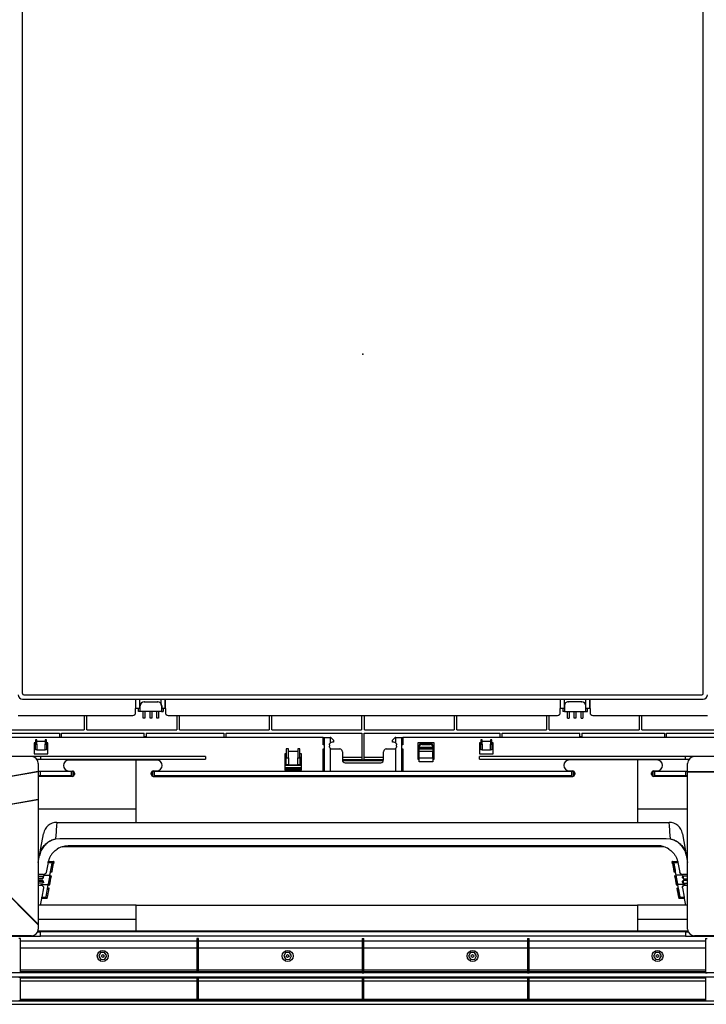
# Model space of a CAD drawing. Header units: millimetres. Extents: x 25 to 1935, y 715 to 2336.
# Tile 65 of 252: x 568 to 668, y 859 to 1003. Entities that reach past the tile are written whole.
import ezdxf

# ---------------------------------------------------------------- set-up
doc = ezdxf.new("R2010")
doc.units = ezdxf.units.MM
doc.header["$LTSCALE"] = 2
doc.layers.get('0').update_dxf_attribs({"color": 2})

msp = doc.modelspace()

# ---------------------------------------------------------------- linework, layer by layer
at = {"color": 2, "linetype": 'Continuous', "lineweight": 30}
for p, q in [((568.097, 904.211), (568.097, 1004.611)), ((667.497, 904.211), (667.497, 1004.611)), ((568.097, 903.411), (667.497, 903.411)), ((568.297, 904.011), (667.297, 904.011)), ((584.623, 903.411), (584.623, 902.011)), ((584.636, 902.011), (584.636, 903.411)), ((585.235, 902.011), (585.235, 903.411)), ((588.36, 902.725), (588.36, 903.411)), ((588.959, 902.011), (588.959, 903.411)), ((588.971, 902.011), (588.971, 903.411)), ((646.623, 903.411), (646.623, 902.011)), ((646.636, 902.011), (646.636, 903.411)), ((647.235, 902.632), (647.235, 903.411)), ((650.36, 902.515), (650.36, 903.411)), ((650.959, 902.011), (650.959, 903.411)), ((650.971, 902.011), (650.971, 903.411)), ((538.449, 902.411), (570.42, 870.439)), ((584.636, 902.011), (584.623, 902.011)), ((584.623, 901.411), (584.623, 902.011)), ((585.235, 902.011), (584.636, 902.011)), ((585.06, 901.611), (585.06, 902.011)), ((585.262, 902.011), (585.235, 902.011)), ((585.272, 902.011), (585.262, 902.011)), ((585.307, 902.411), (585.272, 902.411)), ((585.272, 902.011), (585.272, 902.411)), ((585.307, 901.611), (585.307, 902.411)), ((585.874, 903.011), (585.909, 903.011)), ((585.909, 903.011), (587.811, 903.011)), ((587.811, 903.011), (587.846, 903.011)), ((588.414, 902.411), (588.414, 901.611)), ((588.449, 902.411), (588.414, 902.411)), ((588.449, 902.411), (588.449, 902.011)), ((588.959, 902.011), (588.449, 902.011)), ((588.449, 902.011), (588.46, 902.011)), ((588.66, 902.011), (588.66, 901.611)), ((588.971, 902.011), (588.959, 902.011)), ((588.971, 902.011), (588.971, 901.411)), ((646.636, 902.011), (646.623, 902.011)), ((646.623, 901.411), (646.623, 902.011)), ((647.192, 902.011), (646.636, 902.011)), ((646.98, 902.011), (646.98, 901.611)), ((647.192, 902.011), (647.182, 902.011)), ((647.227, 902.411), (647.192, 902.411)), ((647.192, 902.411), (647.192, 902.011)), ((647.227, 902.411), (647.227, 901.611)), ((647.795, 903.011), (647.83, 903.011)), ((649.731, 903.011), (647.83, 903.011)), ((649.731, 903.011), (649.766, 903.011)), ((650.334, 901.611), (650.334, 902.411)), ((650.369, 902.411), (650.334, 902.411)), ((650.369, 902.011), (650.369, 902.411)), ((650.369, 902.011), (650.379, 902.011)), ((650.959, 902.011), (650.379, 902.011)), ((650.58, 901.611), (650.58, 902.011)), ((650.971, 902.011), (650.959, 902.011)), ((650.971, 902.011), (650.971, 901.411)), ((567.497, 901.011), (584.223, 901.011)), ((577.12, 901.011), (577.12, 898.911)), ((577.52, 898.911), (577.52, 901.011)), ((585.307, 901.611), (585.06, 901.611)), ((588.414, 901.611), (585.307, 901.611)), ((585.74, 900.611), (585.74, 901.611)), ((585.98, 900.611), (585.74, 900.611)), ((585.98, 901.611), (585.98, 900.611)), ((586.74, 900.611), (586.74, 901.611)), ((586.98, 900.611), (586.74, 900.611)), ((586.98, 901.611), (586.98, 900.611)), ((587.74, 900.611), (587.74, 901.611)), ((587.98, 900.611), (587.74, 900.611)), ((587.98, 901.611), (587.98, 900.611)), ((588.414, 901.611), (588.66, 901.611)), ((589.372, 901.011), (646.223, 901.011)), ((590.62, 901.011), (590.62, 898.911)), ((591.02, 898.911), (591.02, 901.011)), ((604.12, 901.011), (604.12, 898.911)), ((604.52, 898.911), (604.52, 901.011)), ((617.62, 901.011), (617.62, 898.911)), ((618.02, 898.911), (618.02, 901.011)), ((631.12, 901.011), (631.12, 898.911)), ((631.52, 898.911), (631.52, 901.011)), ((644.62, 901.011), (644.62, 898.911)), ((645.02, 898.911), (645.02, 901.011)), ((647.227, 901.611), (646.98, 901.611)), ((647.227, 901.611), (650.334, 901.611)), ((647.66, 900.611), (647.66, 901.611)), ((647.66, 900.611), (647.9, 900.611)), ((647.9, 901.611), (647.9, 900.611)), ((648.66, 900.611), (648.66, 901.611)), ((648.9, 900.611), (648.66, 900.611)), ((648.9, 901.611), (648.9, 900.611)), ((649.66, 900.611), (649.66, 901.611)), ((649.66, 900.611), (649.9, 900.611)), ((649.9, 901.611), (649.9, 900.611)), ((650.334, 901.611), (650.58, 901.611)), ((651.372, 901.011), (668.097, 901.011)), ((658.12, 901.011), (658.12, 898.911)), ((658.52, 898.911), (658.52, 901.011)), ((563.82, 898.911), (577.12, 898.911)), ((563.82, 898.411), (573.52, 898.411)), ((612.02, 897.811), (564.635, 897.811)), ((573.52, 898.411), (573.52, 897.811)), ((573.82, 898.411), (585.87, 898.411)), ((573.82, 897.811), (573.82, 898.411)), ((577.52, 898.911), (590.62, 898.911)), ((585.87, 897.891), (585.87, 898.411)), ((586.17, 897.891), (585.87, 897.891)), ((585.87, 897.811), (585.87, 897.891)), ((586.17, 898.411), (597.52, 898.411)), ((586.17, 898.411), (586.17, 897.891)), ((586.17, 897.891), (586.17, 897.811)), ((591.02, 898.911), (604.12, 898.911)), ((597.52, 898.411), (597.52, 897.811)), ((597.82, 898.411), (617.67, 898.411)), ((597.82, 897.811), (597.82, 898.411)), ((604.52, 898.911), (617.62, 898.911)), ((612.02, 896.711), (612.02, 897.811)), ((612.02, 897.811), (612.22, 897.811)), ((612.22, 892.811), (612.22, 897.811)), ((612.22, 897.811), (613.02, 897.811)), ((613.02, 897.811), (613.02, 896.975)), ((613.12, 897.811), (613.02, 897.811)), ((613.52, 897.411), (613.12, 897.811)), ((617.67, 898.411), (617.67, 894.503)), ((617.97, 898.411), (637.82, 898.411)), ((617.97, 894.503), (617.97, 898.411)), ((618.02, 898.911), (631.12, 898.911)), ((622.52, 897.811), (622.12, 897.411)), ((622.62, 897.811), (622.52, 897.811)), ((622.62, 896.975), (622.62, 897.811)), ((622.62, 897.811), (623.42, 897.811)), ((623.42, 897.811), (623.42, 892.811)), ((623.42, 897.811), (623.62, 897.811)), ((623.62, 897.811), (623.62, 896.711)), ((671.006, 897.811), (623.62, 897.811)), ((631.52, 898.911), (644.62, 898.911)), ((637.82, 898.411), (637.82, 897.811)), ((638.12, 898.411), (649.47, 898.411)), ((638.12, 897.811), (638.12, 898.411)), ((645.02, 898.911), (658.12, 898.911)), ((649.47, 897.891), (649.47, 898.411)), ((649.77, 897.891), (649.47, 897.891)), ((649.47, 897.811), (649.47, 897.891)), ((649.77, 898.411), (649.77, 897.891)), ((649.77, 898.411), (661.82, 898.411)), ((649.77, 897.891), (649.77, 897.811)), ((658.52, 898.911), (671.82, 898.911)), ((661.82, 898.411), (661.82, 897.811)), ((662.12, 898.411), (671.82, 898.411)), ((662.12, 897.811), (662.12, 898.411)), ((569.82, 897.011), (569.82, 895.411)), ((570.02, 897.011), (569.82, 897.011)), ((570.22, 897.451), (570.02, 897.451)), ((570.02, 897.451), (570.02, 896.811)), ((570.02, 896.811), (570.22, 896.811)), ((570.02, 896.011), (570.02, 896.811)), ((570.22, 896.811), (570.22, 897.451)), ((570.22, 897.251), (571.42, 897.251)), ((570.22, 896.811), (570.22, 896.011)), ((571.62, 897.451), (571.42, 897.451)), ((571.42, 897.451), (571.42, 896.811)), ((571.42, 896.811), (571.62, 896.811)), ((571.42, 896.011), (571.42, 896.811)), ((571.62, 896.811), (571.62, 897.451)), ((571.82, 897.011), (571.62, 897.011)), ((571.62, 896.811), (571.62, 896.011)), ((571.82, 895.411), (571.82, 897.011)), ((612.22, 896.711), (612.02, 896.711)), ((612.92, 896.711), (612.92, 896.511)), ((613.02, 896.246), (613.02, 892.811)), ((613.52, 897.111), (613.32, 897.111)), ((613.52, 897.411), (613.52, 897.111)), ((622.12, 897.111), (622.12, 897.411)), ((622.32, 897.111), (622.12, 897.111)), ((622.62, 892.811), (622.62, 896.246)), ((622.72, 896.511), (622.72, 896.711)), ((623.62, 896.711), (623.42, 896.711)), ((628.22, 897.011), (625.82, 897.011)), ((625.82, 897.011), (625.82, 894.611)), ((626.02, 896.434), (626.02, 896.634)), ((626.02, 896.391), (626.02, 896.434)), ((626.02, 896.391), (628.02, 896.391)), ((626.02, 896.277), (626.02, 896.391)), ((628.02, 896.277), (626.02, 896.277)), ((626.02, 896.124), (626.02, 896.277)), ((626.42, 896.98), (626.42, 896.78)), ((626.42, 896.98), (627.62, 896.98)), ((626.42, 896.78), (627.62, 896.78)), ((627.62, 896.78), (627.62, 896.98)), ((628.02, 896.634), (628.02, 896.434)), ((628.02, 896.391), (628.02, 896.434)), ((628.02, 896.391), (628.02, 896.277)), ((628.02, 896.124), (628.02, 896.277)), ((628.22, 894.611), (628.22, 897.011)), ((634.82, 897.011), (634.82, 895.411)), ((635.02, 897.011), (634.82, 897.011)), ((635.22, 897.451), (635.02, 897.451)), ((635.02, 897.451), (635.02, 896.811)), ((635.02, 896.811), (635.22, 896.811)), ((635.02, 896.011), (635.02, 896.811)), ((635.22, 896.811), (635.22, 897.451)), ((635.22, 897.251), (636.42, 897.251)), ((635.22, 896.811), (635.22, 896.011)), ((636.62, 897.451), (636.42, 897.451)), ((636.42, 897.451), (636.42, 896.811)), ((636.42, 896.811), (636.62, 896.811)), ((636.42, 896.011), (636.42, 896.811)), ((636.62, 896.811), (636.62, 897.451)), ((636.82, 897.011), (636.62, 897.011)), ((636.62, 896.811), (636.62, 896.011)), ((636.82, 895.411), (636.82, 897.011)), ((569.42, 895.011), (563.62, 895.011)), ((570.72, 895.011), (569.42, 895.011)), ((569.82, 895.411), (571.82, 895.411)), ((570.22, 896.011), (570.02, 896.011)), ((570.22, 896.011), (571.42, 896.011)), ((570.72, 895.011), (570.72, 894.611)), ((594.82, 895.011), (570.72, 895.011)), ((571.62, 896.011), (571.42, 896.011)), ((594.82, 895.011), (594.82, 894.611)), ((606.42, 895.411), (606.42, 893.011)), ((606.62, 895.411), (606.42, 895.411)), ((606.42, 894.919), (606.62, 894.919)), ((606.92, 896.111), (606.62, 896.111)), ((606.62, 896.111), (606.62, 894.811)), ((606.62, 894.811), (606.92, 894.811)), ((606.62, 893.811), (606.62, 894.811)), ((606.92, 894.811), (606.92, 896.111)), ((606.92, 895.811), (608.32, 895.811)), ((606.92, 894.811), (606.92, 893.811)), ((608.62, 896.111), (608.32, 896.111)), ((608.32, 896.111), (608.32, 894.811)), ((608.32, 894.811), (608.62, 894.811)), ((608.32, 893.811), (608.32, 894.811)), ((608.62, 894.811), (608.62, 896.111)), ((608.82, 895.411), (608.62, 895.411)), ((608.62, 894.919), (608.82, 894.919)), ((608.62, 894.811), (608.62, 893.811)), ((608.82, 893.011), (608.82, 895.411)), ((612.02, 892.811), (612.02, 896.111)), ((612.02, 896.111), (612.22, 896.111)), ((613.32, 896.111), (614.42, 896.111)), ((614.82, 895.711), (614.82, 894.511)), ((614.82, 894.919), (617.67, 894.919)), ((617.97, 894.919), (620.82, 894.919)), ((620.82, 894.511), (620.82, 895.711)), ((621.22, 896.111), (622.32, 896.111)), ((623.42, 896.111), (623.62, 896.111)), ((623.62, 896.111), (623.62, 892.811)), ((625.82, 894.919), (626.02, 894.919)), ((626.02, 896.124), (628.02, 896.124)), ((626.02, 895.738), (626.02, 896.124)), ((628.02, 895.738), (626.02, 895.738)), ((626.02, 894.811), (626.02, 895.738)), ((626.02, 894.811), (628.02, 894.811)), ((626.02, 894.211), (626.02, 894.811)), ((628.02, 896.124), (628.02, 895.738)), ((628.02, 894.811), (628.02, 895.738)), ((628.02, 894.919), (628.22, 894.919)), ((628.02, 894.811), (628.02, 894.211)), ((634.82, 895.411), (636.82, 895.411)), ((634.82, 894.611), (634.82, 895.011)), ((664.92, 895.011), (634.82, 895.011)), ((635.22, 896.011), (635.02, 896.011)), ((635.22, 896.011), (636.42, 896.011)), ((636.62, 896.011), (636.42, 896.011)), ((664.92, 894.611), (664.92, 895.011)), ((666.22, 895.011), (664.92, 895.011)), ((672.02, 895.011), (666.22, 895.011)), ((570.22, 894.611), (570.72, 894.611)), ((570.42, 894.011), (570.42, 892.811)), ((570.72, 894.611), (594.82, 894.611)), ((584.72, 894.493), (574.897, 894.493)), ((584.72, 885.391), (584.72, 894.493)), ((587.697, 894.493), (584.72, 894.493)), ((606.62, 894.519), (606.42, 894.519)), ((606.42, 894.413), (606.62, 894.413)), ((606.42, 893.81), (608.82, 893.81)), ((606.42, 893.738), (608.82, 893.738)), ((608.82, 893.338), (606.42, 893.338)), ((606.42, 893.309), (608.82, 893.309)), ((606.92, 893.811), (606.62, 893.811)), ((606.92, 893.811), (608.32, 893.811)), ((608.62, 893.811), (608.32, 893.811)), ((608.82, 894.519), (608.62, 894.519)), ((608.62, 894.413), (608.82, 894.413)), ((617.67, 894.519), (614.82, 894.519)), ((614.833, 894.413), (620.808, 894.413)), ((615.22, 894.111), (620.42, 894.111)), ((617.67, 894.503), (617.97, 894.503)), ((620.82, 894.519), (617.97, 894.519)), ((625.82, 894.611), (626.02, 894.611)), ((628.02, 894.211), (626.02, 894.211)), ((628.02, 894.611), (628.22, 894.611)), ((634.82, 894.611), (664.92, 894.611)), ((657.92, 894.511), (647.945, 894.511)), ((657.92, 894.511), (657.92, 885.391)), ((660.745, 894.511), (657.92, 894.511)), ((664.92, 894.611), (665.42, 894.611)), ((665.22, 892.811), (665.22, 894.011)), ((570.42, 892.811), (551.409, 889.479)), ((570.424, 892.791), (551.426, 889.462)), ((570.42, 892.811), (570.424, 892.791)), ((570.72, 892.811), (570.42, 892.811)), ((570.42, 892.791), (570.42, 888.75)), ((570.72, 892.172), (570.42, 892.172)), ((575.397, 892.093), (570.42, 892.093)), ((570.72, 892.19), (570.72, 892.811)), ((575.207, 892.811), (570.72, 892.811)), ((575.207, 892.19), (570.72, 892.19)), ((570.72, 892.172), (570.72, 892.19)), ((574.897, 892.893), (575.397, 892.893)), ((575.207, 892.811), (575.207, 892.19)), ((575.322, 892.811), (575.207, 892.811)), ((575.207, 892.19), (575.303, 892.093)), ((575.322, 892.893), (575.322, 892.811)), ((575.343, 892.893), (575.343, 892.811)), ((575.496, 892.811), (575.343, 892.811)), ((575.479, 892.287), (575.479, 892.105)), ((575.677, 892.287), (575.479, 892.287)), ((575.482, 892.499), (575.486, 892.611)), ((575.482, 892.499), (575.697, 892.499)), ((575.486, 892.611), (575.696, 892.611)), ((575.496, 892.611), (575.496, 892.811)), ((575.496, 892.684), (575.683, 892.684)), ((575.696, 892.616), (575.496, 892.616)), ((575.697, 892.593), (575.697, 892.394)), ((587.096, 892.616), (586.897, 892.616)), ((586.897, 892.411), (586.897, 892.611)), ((586.897, 892.611), (587.107, 892.611)), ((586.897, 892.499), (587.111, 892.499)), ((586.906, 892.684), (587.096, 892.684)), ((587.114, 892.287), (586.923, 892.287)), ((587.096, 892.811), (587.096, 892.611)), ((587.25, 892.811), (587.096, 892.811)), ((587.107, 892.611), (587.111, 892.499)), ((587.114, 892.122), (587.114, 892.287)), ((587.197, 892.911), (587.697, 892.911)), ((587.197, 892.111), (648.445, 892.111)), ((587.25, 892.811), (587.25, 892.911)), ((587.271, 892.811), (587.271, 892.911)), ((587.386, 892.811), (587.271, 892.811)), ((587.307, 892.111), (587.386, 892.19)), ((587.386, 892.19), (587.386, 892.811)), ((648.255, 892.811), (587.386, 892.811)), ((648.255, 892.19), (587.386, 892.19)), ((608.82, 893.118), (606.42, 893.118)), ((606.42, 893.011), (608.82, 893.011)), ((647.945, 892.911), (648.445, 892.911)), ((648.255, 892.811), (648.255, 892.19)), ((648.37, 892.811), (648.255, 892.811)), ((648.255, 892.19), (648.334, 892.111)), ((648.37, 892.911), (648.37, 892.811)), ((648.391, 892.911), (648.391, 892.811)), ((648.544, 892.811), (648.391, 892.811)), ((648.527, 892.287), (648.527, 892.122)), ((648.718, 892.287), (648.527, 892.287)), ((648.53, 892.499), (648.534, 892.611)), ((648.53, 892.499), (648.745, 892.499)), ((648.534, 892.611), (648.745, 892.611)), ((648.544, 892.611), (648.544, 892.811)), ((648.544, 892.684), (648.735, 892.684)), ((648.744, 892.616), (648.544, 892.616)), ((648.745, 892.611), (648.745, 892.411)), ((660.144, 892.616), (659.945, 892.616)), ((659.945, 892.394), (659.945, 892.611)), ((659.945, 892.611), (660.155, 892.611)), ((659.945, 892.499), (660.159, 892.499)), ((659.954, 892.684), (660.144, 892.684)), ((660.162, 892.287), (659.964, 892.287)), ((660.144, 892.811), (660.144, 892.611)), ((660.298, 892.811), (660.144, 892.811)), ((660.155, 892.611), (660.159, 892.499)), ((660.162, 892.105), (660.162, 892.287)), ((660.245, 892.911), (660.745, 892.911)), ((665.22, 892.093), (660.245, 892.093)), ((660.298, 892.811), (660.298, 892.911)), ((660.319, 892.811), (660.319, 892.911)), ((660.434, 892.811), (660.319, 892.811)), ((660.338, 892.093), (660.434, 892.19)), ((660.434, 892.19), (660.434, 892.811)), ((664.92, 892.811), (660.434, 892.811)), ((664.92, 892.19), (660.434, 892.19)), ((664.92, 892.811), (664.92, 892.19)), ((665.22, 892.811), (664.92, 892.811)), ((664.92, 892.19), (664.92, 892.172)), ((665.22, 892.172), (664.92, 892.172)), ((665.22, 892.791), (665.22, 892.811)), ((665.22, 892.811), (669.22, 892.811)), ((665.22, 892.791), (669.2, 892.791)), ((665.22, 869.811), (665.22, 892.791)), ((554.847, 886.041), (570.417, 888.77)), ((554.864, 886.024), (570.42, 888.75)), ((570.417, 888.77), (570.42, 888.75)), ((570.42, 888.75), (570.42, 870.468)), ((584.72, 887.332), (570.42, 887.332)), ((665.22, 887.332), (657.92, 887.332)), ((554.864, 886.024), (570.435, 870.454)), ((573.129, 885.391), (584.72, 885.391)), ((584.72, 885.391), (657.92, 885.391)), ((657.92, 885.391), (662.512, 885.391)), ((570.42, 879.549), (571.159, 883.738)), ((664.482, 883.738), (665.22, 879.549)), ((572.917, 882.987), (573.545, 883.049)), ((573.545, 882.991), (572.937, 882.929)), ((573.545, 883.049), (662.096, 883.049)), ((573.545, 882.991), (573.545, 883.049)), ((662.096, 882.991), (573.545, 882.991)), ((661.764, 881.833), (573.877, 881.833)), ((660.853, 881.972), (574.788, 881.972)), ((662.096, 883.049), (662.724, 882.987)), ((662.096, 882.991), (662.096, 883.049)), ((662.704, 882.929), (662.096, 882.991)), ((572.886, 881.284), (573.173, 881.497)), ((662.468, 881.497), (662.755, 881.284)), ((571.85, 879.542), (571.574, 878.072)), ((572.455, 879.472), (571.837, 879.472)), ((571.886, 879.691), (572.705, 879.691)), ((572.113, 877.7), (572.426, 879.366)), ((572.426, 879.36), (572.443, 879.447)), ((572.426, 879.366), (572.426, 879.36)), ((572.443, 879.447), (572.455, 879.472)), ((572.705, 879.691), (572.623, 879.352)), ((662.936, 879.691), (663.755, 879.691)), ((663.018, 879.352), (662.936, 879.691)), ((663.186, 879.472), (663.198, 879.447)), ((663.804, 879.472), (663.186, 879.472)), ((663.198, 879.447), (663.215, 879.36)), ((663.215, 879.366), (663.215, 879.36)), ((663.528, 877.7), (663.215, 879.366)), ((663.791, 879.542), (664.067, 878.072)), ((571.187, 877.791), (570.42, 877.791)), ((570.42, 877.531), (571.08, 877.531)), ((570.42, 877.511), (571.08, 877.511)), ((571.08, 877.511), (571.08, 877.531)), ((571.08, 877.511), (571.08, 877.246)), ((571.159, 877.7), (572.113, 877.7)), ((571.18, 877.296), (571.18, 877.434)), ((572.082, 877.409), (572.082, 877.452)), ((572.108, 877.602), (572.321, 877.602)), ((572.115, 877.64), (572.236, 878.283)), ((572.408, 878.102), (572.202, 878.102)), ((572.49, 878.568), (572.49, 878.568)), ((572.528, 878.786), (572.528, 878.786)), ((663.113, 878.786), (663.112, 878.786)), ((663.151, 878.568), (663.151, 878.568)), ((663.439, 878.102), (663.233, 878.102)), ((663.32, 877.602), (663.533, 877.602)), ((663.526, 877.64), (663.405, 878.283)), ((664.482, 877.7), (663.528, 877.7)), ((663.559, 877.409), (663.559, 877.452)), ((665.22, 877.791), (664.454, 877.791)), ((664.46, 877.296), (664.46, 877.434)), ((665.22, 877.531), (664.56, 877.531)), ((664.56, 877.511), (664.56, 877.531)), ((665.22, 877.511), (664.56, 877.511)), ((664.56, 877.511), (664.56, 877.198)), ((570.42, 877.246), (571.08, 877.246)), ((571.048, 877.138), (570.42, 877.138)), ((570.42, 876.938), (571.048, 876.938)), ((570.42, 876.899), (571.048, 876.899)), ((571.08, 876.746), (570.42, 876.746)), ((571.08, 876.532), (570.42, 876.532)), ((570.42, 876.231), (570.771, 876.231)), ((570.794, 876.332), (571.872, 876.332)), ((571.048, 876.899), (571.048, 876.938)), ((571.08, 876.746), (571.08, 876.532)), ((571.18, 876.634), (571.18, 876.777)), ((571.567, 874.493), (571.872, 876.332)), ((571.769, 875.64), (571.873, 876.264)), ((572.074, 876.196), (571.862, 876.196)), ((571.898, 876.41), (571.906, 876.41)), ((571.906, 876.45), (571.906, 876.41)), ((571.906, 876.45), (571.906, 876.45)), ((663.779, 876.196), (663.567, 876.196)), ((663.735, 876.45), (663.735, 876.41)), ((663.735, 876.45), (663.735, 876.45)), ((663.735, 876.41), (663.742, 876.41)), ((663.872, 875.64), (663.768, 876.264)), ((664.074, 874.493), (663.769, 876.332)), ((664.847, 876.332), (663.769, 876.332)), ((664.46, 876.634), (664.46, 876.777)), ((664.593, 876.894), (664.56, 876.829)), ((664.56, 876.829), (664.56, 876.532)), ((664.56, 876.532), (665.22, 876.532)), ((664.593, 877.138), (665.22, 877.138)), ((665.22, 876.938), (664.593, 876.938)), ((664.593, 876.894), (664.593, 876.938)), ((665.22, 876.894), (664.593, 876.894)), ((664.87, 876.231), (665.22, 876.231)), ((571.182, 875.845), (570.95, 874.445)), ((571.795, 875.796), (572.003, 875.796)), ((663.638, 875.796), (663.846, 875.796)), ((664.459, 875.845), (664.691, 874.445)), ((584.72, 873.311), (570.42, 873.311)), ((571.731, 874.25), (570.916, 874.25)), ((570.95, 874.445), (571.578, 874.445)), ((584.72, 869.511), (584.72, 873.311)), ((584.72, 873.311), (657.92, 873.311)), ((657.92, 873.311), (657.92, 869.511)), ((665.22, 873.311), (657.92, 873.311)), ((664.725, 874.25), (663.91, 874.25)), ((664.063, 874.445), (664.691, 874.445)), ((570.42, 871.252), (584.72, 871.252)), ((570.435, 870.454), (570.42, 870.439)), ((570.42, 870.439), (570.42, 869.811)), ((657.92, 871.252), (665.22, 871.252)), ((569.42, 868.811), (566.42, 868.811)), ((570.341, 869.42), (570.72, 869.42)), ((584.72, 869.511), (570.375, 869.511)), ((570.377, 869.52), (584.72, 869.52)), ((570.72, 869.411), (570.72, 869.42)), ((664.92, 869.411), (570.72, 869.411)), ((570.72, 868.811), (570.72, 869.411)), ((570.72, 868.811), (570.72, 868.758)), ((570.72, 868.811), (664.92, 868.811)), ((657.92, 869.511), (584.72, 869.511)), ((657.92, 869.52), (665.264, 869.52)), ((665.266, 869.511), (657.92, 869.511)), ((664.92, 869.42), (665.3, 869.42)), ((664.92, 869.42), (664.92, 869.411)), ((664.92, 869.411), (664.92, 868.811)), ((664.92, 868.758), (664.92, 868.811)), ((669.2, 868.811), (666.22, 868.811)), ((548.154, 868.758), (570.72, 868.758)), ((567.82, 868.433), (567.58, 868.433)), ((567.82, 863.421), (567.82, 868.433)), ((567.82, 868.097), (593.58, 868.097)), ((593.82, 868.433), (593.58, 868.433)), ((593.58, 868.433), (593.58, 863.421)), ((593.82, 863.421), (593.82, 868.433)), ((593.82, 868.097), (617.7, 868.097)), ((617.7, 868.433), (617.94, 868.433)), ((617.7, 868.433), (617.7, 863.421)), ((617.94, 863.421), (617.94, 868.433)), ((617.94, 868.097), (641.82, 868.097)), ((641.82, 868.433), (642.06, 868.433)), ((641.82, 868.433), (641.82, 863.421)), ((642.06, 863.421), (642.06, 868.433)), ((642.06, 868.097), (667.82, 868.097)), ((664.92, 868.758), (687.487, 868.758)), ((667.82, 868.433), (668.06, 868.433)), ((667.82, 868.433), (667.82, 863.421)), ((593.58, 866.995), (567.82, 866.995)), ((579.51, 866.356), (579.244, 865.844)), ((580.087, 866.382), (579.51, 866.356)), ((580.397, 865.895), (580.087, 866.382)), ((617.7, 866.995), (593.82, 866.995)), ((606.51, 866.356), (606.244, 865.844)), ((607.087, 866.382), (606.51, 866.356)), ((607.397, 865.895), (607.087, 866.382)), ((641.82, 866.995), (617.94, 866.995)), ((633.51, 866.356), (633.244, 865.844)), ((634.087, 866.382), (633.51, 866.356)), ((634.397, 865.895), (634.087, 866.382)), ((667.82, 866.995), (642.06, 866.995)), ((660.51, 866.356), (660.244, 865.844)), ((661.087, 866.382), (660.51, 866.356)), ((661.397, 865.895), (661.087, 866.382)), ((579.244, 865.844), (579.554, 865.357)), ((579.554, 865.357), (580.131, 865.383)), ((580.131, 865.383), (580.397, 865.895)), ((606.244, 865.844), (606.554, 865.357)), ((606.554, 865.357), (607.131, 865.383)), ((607.131, 865.383), (607.397, 865.895)), ((633.244, 865.844), (633.554, 865.357)), ((633.554, 865.357), (634.131, 865.383)), ((634.131, 865.383), (634.397, 865.895)), ((660.244, 865.844), (660.554, 865.357)), ((660.554, 865.357), (661.131, 865.383)), ((661.131, 865.383), (661.397, 865.895)), ((686.734, 863.411), (548.907, 863.411)), ((567.82, 863.421), (567.58, 863.421)), ((567.82, 863.846), (593.58, 863.846)), ((593.58, 863.55), (567.82, 863.55)), ((593.82, 863.421), (593.58, 863.421)), ((593.82, 863.846), (617.7, 863.846)), ((617.7, 863.55), (593.82, 863.55)), ((617.7, 863.421), (617.94, 863.421)), ((617.94, 863.846), (641.82, 863.846)), ((641.82, 863.55), (617.94, 863.55)), ((641.82, 863.421), (642.06, 863.421)), ((642.06, 863.846), (667.82, 863.846)), ((667.82, 863.55), (642.06, 863.55)), ((667.82, 863.421), (668.06, 863.421)), ((548.907, 862.811), (686.734, 862.811)), ((567.58, 862.8), (567.82, 862.8)), ((567.82, 859.33), (567.82, 862.8)), ((567.82, 862.696), (593.58, 862.696)), ((593.58, 862.185), (567.82, 862.185)), ((593.58, 862.8), (593.82, 862.8)), ((593.58, 862.8), (593.58, 859.33)), ((593.82, 859.33), (593.82, 862.8)), ((593.82, 862.696), (617.7, 862.696)), ((617.7, 862.185), (593.82, 862.185)), ((617.94, 862.8), (617.7, 862.8)), ((617.7, 862.8), (617.7, 859.33)), ((617.94, 859.33), (617.94, 862.8)), ((617.94, 862.696), (641.82, 862.696)), ((641.82, 862.185), (617.94, 862.185)), ((642.06, 862.8), (641.82, 862.8)), ((641.82, 862.8), (641.82, 859.33)), ((642.06, 859.33), (642.06, 862.8)), ((642.06, 862.696), (667.82, 862.696)), ((667.82, 862.185), (642.06, 862.185)), ((668.06, 862.8), (667.82, 862.8)), ((667.82, 862.8), (667.82, 859.33)), ((530.79, 858.811), (704.851, 858.811)), ((548.907, 859.313), (704.847, 859.313)), ((567.82, 859.33), (567.58, 859.33)), ((567.82, 859.585), (593.58, 859.585)), ((593.58, 859.449), (567.82, 859.449)), ((593.82, 859.33), (593.58, 859.33)), ((593.82, 859.585), (617.7, 859.585)), ((617.7, 859.449), (593.82, 859.449)), ((617.7, 859.33), (617.94, 859.33)), ((617.94, 859.585), (641.82, 859.585)), ((641.82, 859.449), (617.94, 859.449)), ((641.82, 859.33), (642.06, 859.33)), ((642.06, 859.585), (667.82, 859.585)), ((667.82, 859.449), (642.06, 859.449)), ((667.82, 859.33), (668.06, 859.33))]:
    msp.add_line(p, q, dxfattribs=at)
at = {"color": 2, "linetype": 'Continuous', "lineweight": 30, "flags": 128}
for points in [[(573.129, 885.391), (573.125, 885.349), (573.114, 885.224), (573.096, 885.018), (573.071, 884.736), (573.04, 884.384), (573.003, 883.969), (572.962, 883.5), (572.917, 882.987)], [(662.724, 882.987), (662.679, 883.5), (662.638, 883.969), (662.601, 884.384), (662.57, 884.736), (662.545, 885.018), (662.527, 885.224), (662.516, 885.349), (662.512, 885.391)]]:
    msp.add_lwpolyline(points, dxfattribs=at)
at = {"color": 2, "linetype": 'Continuous', "lineweight": 30}
for centre, radius in [((579.82, 865.869), 0.8), ((579.82, 865.869), 0.2), ((606.82, 865.869), 0.8), ((606.82, 865.869), 0.2), ((633.82, 865.869), 0.8), ((633.82, 865.869), 0.2), ((660.82, 865.869), 0.8), ((660.82, 865.869), 0.2)]:
    msp.add_circle(centre, radius, dxfattribs=at)
for centre, radius, start, end in [((568.097, 904.011), 0.6, 180, 270), ((568.297, 904.211), 0.2, 180, 270), ((667.297, 904.211), 0.2, 270, 0), ((667.497, 904.011), 0.6, 270, 0), ((613.32, 896.711), 0.4, 90, 138.59038), ((613.32, 896.511), 0.4, 221.40962, 270), ((622.32, 896.711), 0.4, 41.40962, 90), ((622.32, 896.511), 0.4, 270, 318.59038), ((626.395, 896.405), 0.376, 86.18753, 175.59926), ((626.397, 896.602), 0.379, 86.47649, 172.46626), ((627.644, 896.602), 0.379, 7.53381, 93.52345), ((627.645, 896.405), 0.376, 4.40074, 93.81247), ((569.42, 894.011), 1, 0, 90), ((614.42, 895.711), 0.4, 0, 90), ((621.22, 895.711), 0.4, 90, 180), ((666.22, 894.011), 1, 90, 180), ((574.897, 893.693), 0.8, 90, 180), ((574.897, 893.693), 0.8, 180, 270), ((587.697, 893.693), 0.8, 0.62527, 90), ((587.697, 893.711), 0.8, 270, 359.37473), ((615.22, 894.511), 0.4, 180, 270), ((620.42, 894.511), 0.4, 270, 0), ((647.945, 893.711), 0.8, 90, 180), ((647.945, 893.711), 0.8, 180, 270), ((660.745, 893.711), 0.8, 0, 90), ((660.745, 893.711), 0.8, 270, 0), ((575.397, 892.593), 0.3, 0, 90), ((587.197, 892.611), 0.3, 90, 180), ((648.445, 892.611), 0.3, 0, 90), ((660.245, 892.611), 0.3, 90, 180), ((573.129, 883.391), 2, 90, 170), ((662.512, 883.391), 2, 10, 90), ((573.066, 883.006), 0.15, 187.43594, 211.04346), ((662.575, 883.006), 0.15, 328.95654, 352.56406), ((572.508, 878.969), 0.399, 73.31838, 101.89884), ((663.133, 878.969), 0.399, 78.10116, 106.68162), ((571.081, 877.411), 0.1, 0.01575, 90.02011), ((664.56, 877.411), 0.1, 89.97989, 179.98425), ((569.42, 869.811), 1, 270, 0), ((666.22, 869.811), 1, 180, 270)]:
    msp.add_arc(centre, radius, start, end, dxfattribs=at)
for centre, major_axis, ratio, start_param, end_param in [((585.874, 902.411), (-0.602, 0), 0.9961947, 4.712389, 6.2831853), ((585.909, 902.411), (-0.602, 0), 0.9961947, 4.712389, 6.2831853), ((587.811, 902.411), (0.602, 0), 0.9961947, 0, 1.5707963), ((587.846, 902.411), (0.602, 0), 0.9961947, 0, 1.5707963), ((647.795, 902.411), (0.602, 0), 0.9961947, 1.5707963, 3.1415927), ((647.83, 902.411), (0.602, 0), 0.9961947, 1.5707963, 3.1415927), ((649.731, 902.411), (-0.602, 0), 0.9961947, 3.1415927, 4.712389), ((649.766, 902.411), (-0.602, 0), 0.9961947, 3.1415927, 4.712389), ((584.223, 901.411), (-0.401, 0), 0.9986295, 1.5707963, 3.1415927), ((589.372, 901.411), (-0.401, 0), 0.9986295, 0, 1.5707963), ((646.223, 901.411), (-0.401, 0), 0.9986295, 1.5707963, 3.1415927), ((651.372, 901.411), (-0.401, 0), 0.9986295, 0, 1.5707963), ((575.397, 892.394), (0, -0.3), 0.9993908, 0, 1.5707963), ((575.489, 892.287), (0, 0.3), 0.0349208, 0.7853982, 1.5707963), ((587.197, 892.411), (0, 0.3), 0.9993908, 1.5707963, 3.1415927), ((587.103, 892.287), (0, 0.3), 0.0349208, 4.712389, 5.4977871), ((648.445, 892.411), (0, -0.3), 0.9993908, 0, 1.5707963), ((648.537, 892.287), (0, 0.3), 0.0349208, 0.7853982, 1.5707963), ((660.245, 892.394), (0, 0.3), 0.9993908, 1.5707963, 3.1415927), ((660.151, 892.287), (0, 0.3), 0.0349208, 4.712389, 5.4977871), ((574.79, 878.93), (0, 3.047), 0.9845769, 0.3091932, 0.5691295), ((660.851, 878.93), (0, 3.047), 0.9845769, 5.7140558, 5.9739921), ((572.311, 878.843), (0.687, 3.9), 0.0059684, 4.7078671, 4.8462471), ((574.79, 878.974), (2.4, 0), 0.9389431, 2.9303713, 2.9670597), ((572.508, 878.809), (0.687, 4.1), 0.0056936, 4.7078332, 4.8461497), ((663.133, 878.809), (-0.687, 4.1), 0.0056936, 1.4370356, 1.5753521), ((660.851, 878.974), (2.4, 0), 0.9389431, 0.1745329, 0.2112213), ((663.33, 878.843), (-0.687, 3.9), 0.0059684, 1.4369382, 1.5753183), ((570.979, 877.011), (0.208, 0.78), 0.0086917, 0.0023173, 0.4910095), ((571.994, 877.011), (0.137, 0.78), 0.0059684, 0.489744, 2.6280752), ((572.319, 879.004), (7.102, 40.5), 0.0059407, 4.6440454, 4.6787917), ((572.1, 877.552), (0.0176, 0.1), 0.0059684, 0.489744, 3.1077379), ((572.205, 878.106), (0.035, 0.2), 0.0059684, 6.2614541, 6.7729293), ((572.122, 879.039), (7.102, 40.3), 0.0059684, 4.6952558, 4.7026779), ((572.212, 878.886), (3.754, 21.3), 0.0059684, 4.7002813, 4.7104458), ((572.319, 879.004), (7.102, 40.5), 0.0059407, 4.6911447, 4.7026621), ((572.409, 878.851), (3.754, 21.5), 0.0059162, 4.7002463, 4.7104154), ((663.232, 878.851), (-3.754, 21.5), 0.0059162, 1.5727699, 1.582939), ((663.322, 879.004), (-7.102, 40.5), 0.0059407, 1.5805232, 1.5920406), ((663.429, 878.886), (-3.754, 21.3), 0.0059684, 1.5727395, 1.582904), ((663.322, 879.004), (-7.102, 40.5), 0.0059407, 1.6043936, 1.6391399), ((663.519, 879.039), (-7.102, 40.3), 0.0059684, 1.5805074, 1.5879295), ((663.436, 878.106), (-0.035, 0.2), 0.0059684, 5.7934413, 6.3049165), ((663.541, 877.552), (-0.0176, 0.1), 0.0059684, 3.1754475, 5.7934413), ((663.647, 877.011), (-0.137, 0.78), 0.0059684, 3.6551101, 5.7934413), ((664.662, 877.011), (-0.208, 0.78), 0.0086917, 5.7921758, 6.280868), ((570.979, 877.011), (0.208, 0.78), 0.0086917, 2.6293407, 3.1439099), ((571.888, 876.35), (0.0176, 0.1), 0.0059684, 6.2493305, 8.8892924), ((572.122, 879.039), (7.102, 40.3), 0.0059684, 4.6481568, 4.6729772), ((571.871, 876.21), (0.035, 0.2), 0.0059684, 6.2225326, 6.2493305), ((663.519, 879.039), (-7.102, 40.3), 0.0059684, 1.6102081, 1.6350285), ((663.753, 876.35), (-0.0176, 0.1), 0.0059684, 3.6770782, 6.3170401), ((663.77, 876.21), (-0.035, 0.2), 0.0059684, 0.0338548, 0.0606527), ((664.662, 877.011), (-0.208, 0.78), 0.0086917, 3.1392754, 3.6538446), ((572.122, 879.039), (7.102, 40.3), 0.0059684, 4.6003874, 4.6283179), ((572.319, 879.004), (7.102, 40.5), 0.0059407, 4.5957673, 4.6341313), ((571.8, 875.812), (0.035, 0.2), 0.0059684, 2.6061071, 3.0522219), ((663.322, 879.004), (-7.102, 40.5), 0.0059407, 1.649054, 1.687418), ((663.841, 875.812), (-0.035, 0.2), 0.0059684, 3.2309634, 3.6770782), ((663.519, 879.039), (-7.102, 40.3), 0.0059684, 1.6548674, 1.6827979), ((571.506, 879.004), (7.137, 40.5), 0.0059684, 4.5723955, 4.5957774), ((570.919, 874.273), (0.035, 0.2), 0.0059684, 4.5957774, 5.7476998), ((664.722, 874.273), (-0.035, 0.2), 0.0059684, 0.5354855, 1.6874079), ((664.135, 879.004), (-7.137, 40.5), 0.0059684, 1.6874079, 1.7107899)]:
    msp.add_ellipse(centre, major_axis=major_axis, ratio=ratio, start_param=start_param, end_param=end_param, dxfattribs=at)
for points, knots in [([(612.92, 896.711), (612.92, 896.76), (612.929, 896.807), (612.963, 896.898), (612.988, 896.939), (613.02, 896.975)], [0, 0, 0, 0, 0.5, 0.5, 1, 1, 1, 1]), ([(613.02, 896.246), (612.988, 896.283), (612.963, 896.324), (612.929, 896.415), (612.92, 896.462), (612.92, 896.511)], [0, 0, 0, 0, 0.5, 0.5, 1, 1, 1, 1]), ([(622.62, 896.975), (622.653, 896.939), (622.678, 896.898), (622.712, 896.807), (622.72, 896.76), (622.72, 896.711)], [0, 0, 0, 0, 0.5, 0.5, 1, 1, 1, 1]), ([(622.72, 896.511), (622.72, 896.462), (622.712, 896.415), (622.678, 896.324), (622.653, 896.283), (622.62, 896.246)], [0, 0, 0, 0, 0.5, 0.5, 1, 1, 1, 1]), ([(570.59, 880.512), (570.59, 880.513), (570.608, 880.615), (570.659, 880.844), (570.784, 881.206), (570.957, 881.555), (571.213, 881.946), (571.617, 882.376), (572.222, 882.784), (572.685, 882.919), (572.917, 882.987)], [0, 0, 0, 0, 0.0013023, 0.1416448, 0.2819748, 0.3874834, 0.4929251, 0.6719202, 0.8360233, 1, 1, 1, 1]), ([(572.937, 882.929), (572.702, 882.862), (572.232, 882.73), (571.62, 882.326), (571.211, 881.901), (570.954, 881.517), (570.78, 881.178), (570.656, 880.829), (570.607, 880.61), (570.59, 880.513), (570.59, 880.512)], [0, 0, 0, 0, 0.1644683, 0.328872, 0.5081472, 0.6136363, 0.7191936, 0.8589392, 0.9987123, 1, 1, 1, 1]), ([(573.877, 881.833), (573.941, 881.852), (574.171, 881.921), (574.478, 881.965), (574.718, 881.972), (574.788, 881.972), (574.79, 881.972)], [0, 0, 0, 0, 0.2152755, 0.7703302, 0.9947523, 1, 1, 1, 1]), ([(661.764, 881.833), (661.7, 881.852), (661.47, 881.921), (661.163, 881.965), (660.923, 881.972), (660.853, 881.972), (660.851, 881.972)], [0, 0, 0, 0, 0.2152755, 0.7703302, 0.9947523, 1, 1, 1, 1]), ([(665.051, 880.512), (665.051, 880.513), (665.034, 880.61), (664.984, 880.829), (664.861, 881.178), (664.687, 881.517), (664.43, 881.901), (664.021, 882.326), (663.409, 882.73), (662.939, 882.862), (662.704, 882.929)], [0, 0, 0, 0, 0.0012877, 0.1410608, 0.2808064, 0.3863637, 0.4918528, 0.671128, 0.8355317, 1, 1, 1, 1]), ([(662.724, 882.987), (662.956, 882.919), (663.419, 882.784), (664.024, 882.376), (664.427, 881.947), (664.683, 881.556), (664.856, 881.209), (664.982, 880.846), (665.032, 880.616), (665.051, 880.513), (665.051, 880.512)], [0, 0, 0, 0, 0.1639747, 0.3280757, 0.5070686, 0.6115079, 0.7180208, 0.8565855, 0.9986977, 1, 1, 1, 1]), ([(572.886, 881.284), (572.774, 881.181), (572.547, 880.972), (572.273, 880.602), (572.05, 880.194), (571.936, 879.883), (571.891, 879.71), (571.886, 879.691)], [0, 0, 0, 0, 0.24742, 0.4997437, 0.7324327, 0.9712069, 1, 1, 1, 1]), ([(662.755, 881.284), (662.867, 881.181), (663.094, 880.972), (663.368, 880.602), (663.591, 880.194), (663.705, 879.883), (663.75, 879.71), (663.755, 879.691)], [0, 0, 0, 0, 0.24742, 0.4997437, 0.7324327, 0.9712069, 1, 1, 1, 1]), ([(571.837, 879.472), (571.839, 879.484), (571.844, 879.509), (571.856, 879.567), (571.87, 879.63), (571.881, 879.672), (571.886, 879.691)], [0, 0, 0, 0, 0.2560357, 0.5119191, 0.7713118, 1, 1, 1, 1]), ([(572.705, 879.691), (572.705, 879.691), (572.687, 879.678), (572.633, 879.637), (572.557, 879.574), (572.488, 879.51), (572.465, 879.483), (572.455, 879.472)], [0, 0, 0, 0, 0.0036552, 0.1793656, 0.5619854, 0.8122153, 1, 1, 1, 1]), ([(663.186, 879.472), (663.176, 879.483), (663.153, 879.51), (663.084, 879.574), (663.008, 879.637), (662.954, 879.678), (662.936, 879.691), (662.936, 879.691)], [0, 0, 0, 0, 0.1877847, 0.4380146, 0.8206344, 0.9963448, 1, 1, 1, 1]), ([(663.755, 879.691), (663.761, 879.668), (663.773, 879.622), (663.788, 879.555), (663.798, 879.503), (663.802, 879.481), (663.804, 879.472)], [0, 0, 0, 0, 0.2686227, 0.537383, 0.8020976, 1, 1, 1, 1]), ([(571.08, 877.531), (571.09, 877.531), (571.109, 877.529), (571.137, 877.517), (571.16, 877.496), (571.177, 877.467), (571.179, 877.445), (571.18, 877.434)], [0, 0, 0, 0, 0.16282065, 0.32494506, 0.5436727, 0.76567488, 1, 1, 1, 1]), ([(571.574, 878.072), (571.554, 878.026), (571.5, 877.902), (571.312, 877.785), (571.182, 877.712), (571.159, 877.7), (571.159, 877.7)], [0, 0, 0, 0, 0.3290171, 0.8852381, 0.9972338, 1, 1, 1, 1]), ([(572.082, 877.409), (572.084, 877.409), (572.087, 877.411), (572.112, 877.43), (572.16, 877.468), (572.233, 877.528), (572.291, 877.577), (572.32, 877.601), (572.321, 877.602)], [0, 0, 0, 0, 0.1251108, 0.2494475, 0.4360489, 0.7178911, 0.996841, 1, 1, 1, 1]), ([(572.241, 878.306), (572.242, 878.304), (572.245, 878.3), (572.266, 878.274), (572.303, 878.229), (572.353, 878.168), (572.391, 878.123), (572.408, 878.102), (572.408, 878.102)], [0, 0, 0, 0, 0.1546444, 0.308717, 0.5139379, 0.7778074, 0.9964765, 1, 1, 1, 1]), ([(572.293, 878.605), (572.294, 878.605), (572.294, 878.605), (572.301, 878.603), (572.32, 878.599), (572.365, 878.591), (572.424, 878.58), (572.468, 878.572), (572.49, 878.568)], [0, 0, 0, 0, 0.0836245, 0.13910186, 0.35432841, 0.56955005, 0.7847798, 1, 1, 1, 1]), ([(572.331, 878.822), (572.332, 878.822), (572.332, 878.822), (572.339, 878.82), (572.358, 878.817), (572.403, 878.808), (572.462, 878.798), (572.506, 878.79), (572.528, 878.786)], [0, 0, 0, 0, 0.0806723, 0.1383596, 0.3537717, 0.5691795, 0.7845957, 1, 1, 1, 1]), ([(663.113, 878.786), (663.135, 878.79), (663.179, 878.798), (663.238, 878.808), (663.283, 878.817), (663.302, 878.82), (663.309, 878.822), (663.309, 878.822), (663.309, 878.822)], [0, 0, 0, 0, 0.2154043, 0.4308205, 0.6462283, 0.8616404, 0.9193277, 1, 1, 1, 1]), ([(663.151, 878.568), (663.173, 878.572), (663.217, 878.58), (663.276, 878.591), (663.321, 878.599), (663.34, 878.603), (663.347, 878.605), (663.347, 878.605), (663.348, 878.605)], [0, 0, 0, 0, 0.2152202, 0.4304499, 0.6456716, 0.8608981, 0.9163755, 1, 1, 1, 1]), ([(663.233, 878.102), (663.233, 878.102), (663.25, 878.123), (663.288, 878.168), (663.338, 878.229), (663.375, 878.274), (663.396, 878.3), (663.399, 878.304), (663.4, 878.306)], [0, 0, 0, 0, 0.0035235, 0.2221926, 0.4860621, 0.691283, 0.8453556, 1, 1, 1, 1]), ([(663.559, 877.409), (663.557, 877.409), (663.554, 877.411), (663.529, 877.43), (663.481, 877.468), (663.408, 877.528), (663.35, 877.577), (663.321, 877.601), (663.32, 877.602)], [0, 0, 0, 0, 0.1251108, 0.2494475, 0.4360489, 0.7178911, 0.996841, 1, 1, 1, 1]), ([(664.482, 877.7), (664.482, 877.7), (664.459, 877.712), (664.329, 877.785), (664.141, 877.902), (664.087, 878.026), (664.067, 878.072)], [0, 0, 0, 0, 0.0027662, 0.1147619, 0.6709829, 1, 1, 1, 1]), ([(664.56, 877.531), (664.551, 877.531), (664.532, 877.529), (664.504, 877.517), (664.481, 877.496), (664.464, 877.467), (664.462, 877.445), (664.46, 877.434)], [0, 0, 0, 0, 0.16282065, 0.32494506, 0.5436727, 0.76567488, 1, 1, 1, 1]), ([(570.773, 876.227), (570.78, 876.228), (570.836, 876.236), (570.932, 876.2), (571.019, 876.154), (571.049, 876.117), (571.052, 876.113)], [0, 0, 0, 0, 0.07550552, 0.53954904, 0.94772082, 1, 1, 1, 1]), ([(570.794, 876.332), (570.795, 876.332), (570.798, 876.332), (570.805, 876.329), (570.823, 876.317), (570.886, 876.264), (571.022, 876.15), (571.173, 876.002), (571.18, 875.886), (571.182, 875.845)], [0, 0, 0, 0, 0.0030534, 0.0072356, 0.0240787, 0.0902453, 0.3545779, 0.774768, 1, 1, 1, 1]), ([(571.048, 877.138), (571.062, 877.169), (571.092, 877.234), (571.15, 877.275), (571.18, 877.296)], [0, 0, 0, 0, 0.4775009, 1, 1, 1, 1]), ([(571.18, 876.777), (571.152, 876.797), (571.094, 876.838), (571.063, 876.904), (571.048, 876.938)], [0, 0, 0, 0, 0.4849085, 1, 1, 1, 1]), ([(571.048, 876.899), (571.048, 876.897), (571.049, 876.895), (571.055, 876.879), (571.065, 876.856), (571.081, 876.828), (571.099, 876.804), (571.112, 876.79), (571.117, 876.785)], [0, 0, 0, 0, 0.1704945, 0.3409739, 0.5121455, 0.6895848, 0.885923, 1, 1, 1, 1]), ([(571.117, 876.785), (571.105, 876.771), (571.093, 876.758), (571.081, 876.746), (571.08, 876.746)], [0, 0, 0, 0, 0.981799, 1, 1, 1, 1]), ([(571.18, 876.634), (571.179, 876.62), (571.175, 876.592), (571.152, 876.56), (571.124, 876.541), (571.1, 876.533), (571.085, 876.532), (571.08, 876.532)], [0, 0, 0, 0, 0.2927207, 0.5596631, 0.7537383, 0.9148787, 1, 1, 1, 1]), ([(571.117, 876.785), (571.117, 876.784), (571.13, 876.772), (571.154, 876.753), (571.177, 876.741), (571.179, 876.741), (571.18, 876.741)], [0, 0, 0, 0, 0.008507, 0.3869391, 0.727784, 1, 1, 1, 1]), ([(571.906, 876.41), (571.907, 876.407), (571.91, 876.402), (571.93, 876.373), (571.967, 876.327), (572.017, 876.264), (572.056, 876.218), (572.073, 876.197), (572.074, 876.196)], [0, 0, 0, 0, 0.1534106, 0.3062785, 0.5090031, 0.7698261, 0.996488, 1, 1, 1, 1]), ([(663.735, 876.41), (663.734, 876.407), (663.731, 876.402), (663.711, 876.373), (663.674, 876.327), (663.624, 876.264), (663.585, 876.218), (663.567, 876.197), (663.567, 876.196)], [0, 0, 0, 0, 0.1534106, 0.3062785, 0.5090031, 0.7698261, 0.996488, 1, 1, 1, 1]), ([(664.459, 875.845), (664.462, 875.888), (664.472, 876.021), (664.626, 876.155), (664.745, 876.256), (664.782, 876.286), (664.804, 876.305), (664.818, 876.316), (664.828, 876.323), (664.834, 876.328), (664.84, 876.331), (664.844, 876.332), (664.846, 876.332), (664.847, 876.332)], [0, 0, 0, 0, 0.2360585, 0.7401748, 0.8395267, 0.9011169, 0.9389254, 0.9621621, 0.9765545, 0.985616, 0.994733, 0.9980205, 1, 1, 1, 1]), ([(664.593, 877.138), (664.579, 877.169), (664.549, 877.234), (664.491, 877.275), (664.46, 877.296)], [0, 0, 0, 0, 0.4775009, 1, 1, 1, 1]), ([(664.46, 876.777), (664.489, 876.797), (664.547, 876.838), (664.578, 876.904), (664.593, 876.938)], [0, 0, 0, 0, 0.4849085, 1, 1, 1, 1]), ([(664.56, 876.829), (664.548, 876.813), (664.523, 876.781), (664.487, 876.753), (664.464, 876.741), (664.462, 876.741), (664.46, 876.741)], [0, 0, 0, 0, 0.2784992, 0.5538809, 0.8019107, 1, 1, 1, 1]), ([(664.46, 876.634), (664.462, 876.62), (664.466, 876.592), (664.489, 876.56), (664.517, 876.541), (664.541, 876.533), (664.556, 876.532), (664.56, 876.532)], [0, 0, 0, 0, 0.2927207, 0.5596631, 0.7537383, 0.9148787, 1, 1, 1, 1]), ([(664.596, 876.114), (664.613, 876.132), (664.664, 876.184), (664.763, 876.227), (664.841, 876.224), (664.87, 876.223)], [0, 0, 0, 0, 0.2425125, 0.7111127, 1, 1, 1, 1]), ([(572.003, 875.796), (572.003, 875.796), (571.972, 875.77), (571.913, 875.721), (571.839, 875.662), (571.793, 875.628), (571.769, 875.612), (571.766, 875.612), (571.765, 875.613)], [0, 0, 0, 0, 0.0031461, 0.296722, 0.5716262, 0.7537853, 0.8765311, 1, 1, 1, 1]), ([(663.638, 875.796), (663.638, 875.796), (663.669, 875.77), (663.728, 875.721), (663.802, 875.662), (663.848, 875.628), (663.872, 875.612), (663.875, 875.612), (663.876, 875.613)], [0, 0, 0, 0, 0.0031461, 0.296722, 0.5716262, 0.7537853, 0.8765311, 1, 1, 1, 1]), ([(571.578, 874.445), (571.572, 874.458), (571.565, 874.474), (571.567, 874.49), (571.567, 874.493)], [0, 0, 0, 0, 0.81288185, 1, 1, 1, 1]), ([(571.731, 874.25), (571.731, 874.25), (571.725, 874.257), (571.7, 874.287), (571.657, 874.339), (571.608, 874.402), (571.588, 874.432), (571.578, 874.445)], [0, 0, 0, 0, 0.0046033, 0.0982308, 0.4206622, 0.7381023, 1, 1, 1, 1]), ([(663.91, 874.25), (663.91, 874.25), (663.916, 874.257), (663.941, 874.287), (663.984, 874.339), (664.032, 874.402), (664.053, 874.432), (664.063, 874.445)], [0, 0, 0, 0, 0.0046033, 0.0982308, 0.4206622, 0.7381023, 1, 1, 1, 1]), ([(664.074, 874.493), (664.074, 874.48), (664.074, 874.463), (664.065, 874.448), (664.063, 874.445)], [0, 0, 0, 0, 0.8129354, 1, 1, 1, 1])]:
    msp.add_open_spline(points, degree=3, knots=knots, dxfattribs=at)
for points in [[(626.02, 896.634), (626.02, 896.64), (626.021, 896.646), (626.021, 896.651)], [(628.02, 896.651), (628.02, 896.646), (628.02, 896.64), (628.02, 896.634)]]:
    msp.add_open_spline(points, degree=3, dxfattribs=at)
at = {"color": 2, "linetype": 'Continuous'}
msp.add_point((617.82, 953.811), dxfattribs=at)

doc.saveas('drawing.dxf')
